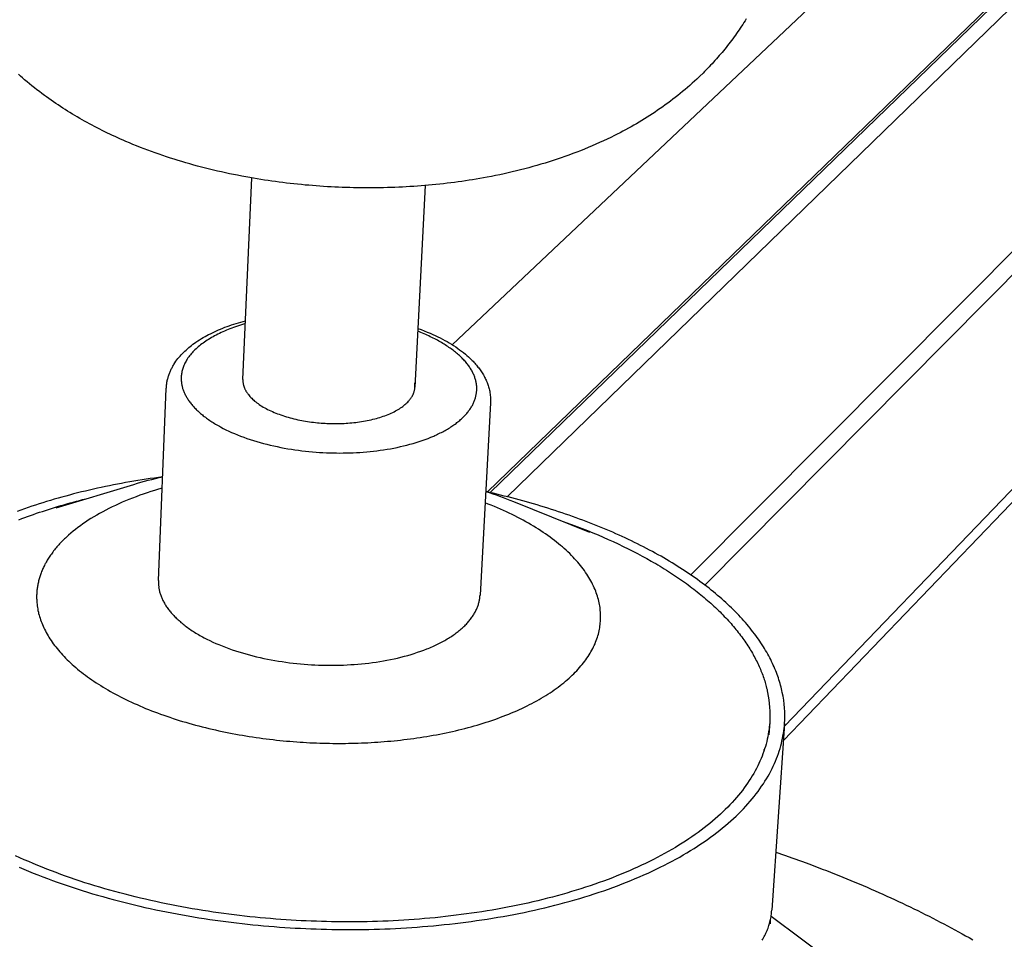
# Model space of a CAD drawing. Extents: x 11170 to 14183, y -454 to 1412.
# Tile 7 of 11: x 13574 to 13703, y 868 to 989. Entities that reach past the tile are written whole.
import ezdxf

# ---------------------------------------------------------------- set-up
doc = ezdxf.new("R2010")
doc.units = 0
doc.layers.add('MAKE2D$VISIBLE$CURVAS', color=7, linetype='CONTINUOUS')

msp = doc.modelspace()

# ---------------------------------------------------------------- linework, layer by layer
at = {"layer": 'MAKE2D$VISIBLE$CURVAS'}
for p, q in [((13662.03, 915.72), (13855.09, 1109.97)), ((13635.28, 926.64), (13823.92, 1109.32)), ((13635.61, 926.56), (13823.76, 1108.85)), ((13663.9, 914.37), (13856.3, 1108.6)), ((13637.85, 926.02), (13825.11, 1107.95)), ((13878.18, 1107.75), (13674.35, 895.81)), ((13800.13, 1106.15), (13630.62, 946.03)), ((13878.32, 1106.5), (13674.23, 893.91)), ((13603.06, 941.47), (13604.23, 968)), ((13627.08, 967), (13625.71, 940.46)), ((13591.93, 914.99), (13592.97, 940.28)), ((13635.67, 938.37), (13634.28, 913.04)), ((13578.47, 924.56), (13588.69, 927.64)), ((13638.71, 925.37), (13648.68, 921.36)), ((13672.43, 896.3), (13672.32, 894.67)), ((13674.38, 896.13), (13672.7, 871.54)), ((13671.64, 892.73), (13671.64, 892.46)), ((13672.42, 869.9), (13672.48, 869.75)), ((13672.5, 870.2), (13672.48, 869.75)), ((14179.87, 493.07), (13672.6, 870.73))]:
    msp.add_line(p, q, dxfattribs=at)
for points in [[(13669.33, 988.95), (13669.18, 988.7), (13669.03, 988.46), (13668.87, 988.22), (13668.71, 987.98), (13668.55, 987.74), (13668.39, 987.51), (13668.23, 987.27), (13668.07, 987.03), (13667.9, 986.8), (13667.73, 986.57), (13667.56, 986.34), (13667.39, 986.11), (13667.22, 985.88), (13667.04, 985.65), (13666.87, 985.43), (13666.69, 985.2), (13666.51, 984.98), (13666.33, 984.76), (13666.15, 984.54), (13665.96, 984.32), (13665.78, 984.11), (13665.59, 983.89), (13665.4, 983.68), (13665.21, 983.47), (13665.02, 983.25), (13664.83, 983.05), (13664.63, 982.84), (13664.44, 982.63), (13664.24, 982.43), (13664.04, 982.22), (13663.84, 982.02), (13663.64, 981.82), (13663.23, 981.42), (13662.82, 981.03), (13662.52, 980.75), (13662.21, 980.47), (13661.9, 980.2), (13661.59, 979.92), (13661.27, 979.66), (13660.96, 979.39), (13660.64, 979.13), (13660.32, 978.87), (13659.99, 978.61), (13659.67, 978.36), (13659.34, 978.11), (13659.01, 977.87), (13658.68, 977.62), (13658.34, 977.38), (13658.01, 977.15), (13657.67, 976.91), (13657.33, 976.68), (13656.98, 976.45), (13656.64, 976.23), (13656.29, 976.01), (13655.94, 975.79), (13655.59, 975.57), (13655.24, 975.36), (13654.89, 975.15), (13654.53, 974.95), (13654.17, 974.74), (13653.81, 974.54), (13653.45, 974.34), (13653.09, 974.15), (13652.72, 973.96), (13652.36, 973.77), (13651.99, 973.58), (13651.5, 973.34), (13651.02, 973.11), (13650.53, 972.88), (13650.03, 972.65), (13649.54, 972.43), (13649.04, 972.21), (13648.53, 972), (13648.03, 971.79), (13647.52, 971.59), (13647.01, 971.39), (13646.5, 971.2), (13645.99, 971.01), (13645.47, 970.82), (13644.95, 970.64), (13644.43, 970.46), (13643.9, 970.29), (13643.37, 970.12), (13642.84, 969.96), (13642.31, 969.8), (13641.78, 969.64), (13641.24, 969.49), (13640.71, 969.35), (13640.17, 969.2), (13639.62, 969.07), (13639.08, 968.93), (13638.53, 968.8), (13637.99, 968.67), (13637.44, 968.55), (13636.89, 968.43), (13636.33, 968.32), (13635.78, 968.21), (13635.22, 968.1), (13634.75, 968.01), (13634.27, 967.93), (13633.79, 967.85), (13633.31, 967.77), (13632.84, 967.69), (13632.36, 967.62), (13631.88, 967.55), (13631.39, 967.48), (13630.91, 967.42), (13630.43, 967.35), (13629.94, 967.3), (13629.46, 967.24), (13628.97, 967.19), (13628.48, 967.13), (13628, 967.09), (13627.51, 967.04), (13627.02, 967), (13626.53, 966.96), (13626.04, 966.92), (13625.55, 966.89), (13625.05, 966.86), (13624.56, 966.83), (13624.07, 966.8), (13623.57, 966.78), (13623.08, 966.76), (13622.58, 966.74), (13622.08, 966.73), (13621.59, 966.71), (13621.09, 966.7), (13620.59, 966.7), (13620.09, 966.69), (13619.59, 966.69), (13619.1, 966.69), (13618.6, 966.7), (13618.11, 966.7), (13617.62, 966.71), (13617.13, 966.73), (13616.63, 966.74), (13616.14, 966.76), (13615.65, 966.78), (13615.16, 966.8), (13614.67, 966.82), (13614.18, 966.85), (13613.69, 966.88), (13613.2, 966.92), (13612.71, 966.95), (13612.22, 966.99), (13611.73, 967.03), (13611.24, 967.07), (13610.76, 967.12), (13610.27, 967.17), (13609.78, 967.22), (13609.3, 967.27), (13608.81, 967.33), (13608.33, 967.39), (13607.84, 967.45), (13607.36, 967.52), (13606.88, 967.58), (13606.4, 967.65), (13605.91, 967.73), (13605.43, 967.8), (13604.95, 967.88), (13604.47, 967.96), (13603.99, 968.04), (13603.45, 968.14), (13602.91, 968.24), (13602.37, 968.35), (13601.84, 968.45), (13601.3, 968.56), (13600.77, 968.68), (13600.24, 968.79), (13599.71, 968.91), (13599.18, 969.04), (13598.66, 969.16), (13598.14, 969.29), (13597.62, 969.43), (13597.1, 969.56), (13596.58, 969.7), (13596.06, 969.85), (13595.55, 970), (13595.04, 970.15), (13594.53, 970.3), (13594.02, 970.46), (13593.52, 970.62), (13593.02, 970.78), (13592.52, 970.95), (13592.02, 971.12), (13591.52, 971.3), (13591.03, 971.47), (13590.53, 971.66), (13590.04, 971.84), (13589.56, 972.03), (13589.07, 972.22), (13588.59, 972.42), (13588.11, 972.62), (13587.63, 972.82), (13587.28, 972.97), (13586.94, 973.13), (13586.59, 973.28), (13586.25, 973.44), (13585.9, 973.59), (13585.56, 973.76), (13585.22, 973.92), (13584.88, 974.08), (13584.55, 974.25), (13584.21, 974.42), (13583.87, 974.59), (13583.54, 974.76), (13583.21, 974.94), (13582.88, 975.12), (13582.55, 975.29), (13582.22, 975.48), (13581.9, 975.66), (13581.57, 975.85), (13581.25, 976.03), (13580.93, 976.22), (13580.61, 976.42), (13580.29, 976.61), (13579.97, 976.81), (13579.66, 977.01), (13579.34, 977.21), (13579.03, 977.41), (13578.72, 977.61), (13578.41, 977.82), (13578.11, 978.03), (13577.8, 978.24), (13577.5, 978.46), (13577.2, 978.67), (13576.93, 978.87), (13576.59, 979.12), (13576.26, 979.37), (13575.93, 979.62), (13575.61, 979.88), (13575.28, 980.14), (13574.96, 980.4), (13574.64, 980.67), (13574.32, 980.93), (13574.05, 981.17), (13573.77, 981.41), (13573.5, 981.66)], [(13592.97, 940.28), (13592.98, 940.4), (13592.99, 940.52), (13593, 940.64), (13593.01, 940.76), (13593.03, 940.88), (13593.04, 940.99), (13593.06, 941.11), (13593.08, 941.22), (13593.11, 941.34), (13593.14, 941.46), (13593.16, 941.57), (13593.2, 941.68), (13593.23, 941.8), (13593.26, 941.91), (13593.3, 942.02), (13593.34, 942.14), (13593.38, 942.25), (13593.42, 942.36), (13593.47, 942.47), (13593.52, 942.58), (13593.57, 942.69), (13593.62, 942.8), (13593.67, 942.91), (13593.73, 943.01), (13593.79, 943.12), (13593.85, 943.23), (13593.91, 943.33), (13593.97, 943.44), (13594.1, 943.65), (13594.24, 943.85), (13594.37, 944.03), (13594.51, 944.2), (13594.64, 944.37), (13594.79, 944.54), (13594.94, 944.7), (13595.09, 944.87), (13595.25, 945.03), (13595.41, 945.19), (13595.58, 945.34), (13595.75, 945.5), (13595.93, 945.65), (13596.11, 945.8), (13596.3, 945.95), (13596.49, 946.09), (13596.68, 946.23), (13596.88, 946.37), (13597.12, 946.53), (13597.36, 946.69), (13597.6, 946.84), (13597.85, 946.98), (13598.08, 947.12), (13598.31, 947.24), (13598.55, 947.37), (13598.8, 947.49), (13599.06, 947.62), (13599.32, 947.75), (13599.59, 947.87), (13599.86, 947.99), (13600.13, 948.1), (13600.41, 948.22), (13600.7, 948.33), (13600.98, 948.44), (13601.27, 948.54), (13601.57, 948.64), (13601.86, 948.74), (13602.17, 948.84), (13602.47, 948.93), (13602.78, 949.02), (13603.09, 949.11), (13603.4, 949.19)], [(13603.38, 948.81), (13603.12, 948.73), (13602.86, 948.65), (13602.6, 948.57), (13602.35, 948.49), (13602.09, 948.4), (13601.84, 948.31), (13601.6, 948.22), (13601.35, 948.13), (13601.11, 948.03), (13600.88, 947.94), (13600.65, 947.84), (13600.42, 947.74), (13600.19, 947.63), (13599.97, 947.53), (13599.75, 947.42), (13599.54, 947.31), (13599.33, 947.2), (13599.13, 947.09), (13598.93, 946.98), (13598.73, 946.86), (13598.54, 946.74), (13598.35, 946.62), (13598.17, 946.5), (13597.99, 946.38), (13597.82, 946.26), (13597.65, 946.14), (13597.49, 946.01), (13597.33, 945.88), (13597.18, 945.75), (13597.03, 945.63), (13596.89, 945.5), (13596.75, 945.36), (13596.62, 945.23), (13596.49, 945.1), (13596.37, 944.97), (13596.25, 944.83), (13596.14, 944.7), (13596.03, 944.56), (13595.93, 944.42), (13595.83, 944.29), (13595.74, 944.15), (13595.65, 944.01), (13595.57, 943.87), (13595.5, 943.74), (13595.43, 943.6), (13595.36, 943.46), (13595.3, 943.32), (13595.24, 943.18), (13595.19, 943.04), (13595.14, 942.9), (13595.1, 942.77), (13595.07, 942.63), (13595.03, 942.49), (13595.01, 942.35), (13594.98, 942.22), (13594.97, 942.08), (13594.95, 941.94), (13594.94, 941.81), (13594.94, 941.67), (13594.94, 941.54), (13594.94, 941.4), (13594.95, 941.27), (13594.96, 941.13), (13594.98, 941)], [(13633.78, 941), (13633.76, 941.11), (13633.74, 941.22), (13633.71, 941.33), (13633.68, 941.44), (13633.65, 941.55), (13633.62, 941.66), (13633.58, 941.77), (13633.54, 941.88), (13633.49, 942), (13633.45, 942.11), (13633.4, 942.22), (13633.34, 942.33), (13633.29, 942.45), (13633.23, 942.56), (13633.16, 942.67), (13633.1, 942.79), (13633.03, 942.9), (13632.95, 943.01), (13632.88, 943.13), (13632.8, 943.24), (13632.71, 943.36), (13632.63, 943.47), (13632.54, 943.58), (13632.44, 943.7), (13632.35, 943.81), (13632.25, 943.93), (13632.14, 944.04), (13632.04, 944.15), (13631.93, 944.26), (13631.81, 944.38), (13631.7, 944.49), (13631.58, 944.6), (13631.45, 944.71), (13631.33, 944.82), (13631.2, 944.93), (13631.06, 945.04), (13630.93, 945.15), (13630.79, 945.26), (13630.64, 945.37), (13630.5, 945.48), (13630.35, 945.59), (13630.19, 945.69), (13630.04, 945.8), (13629.88, 945.9), (13629.71, 946.01), (13629.55, 946.11), (13629.38, 946.21), (13629.21, 946.32), (13629.03, 946.42), (13628.86, 946.52), (13628.68, 946.62), (13628.49, 946.71), (13628.31, 946.81), (13628.12, 946.91), (13627.93, 947), (13627.73, 947.09), (13627.53, 947.19), (13627.34, 947.28), (13627.13, 947.37), (13626.93, 947.46), (13626.72, 947.54), (13626.51, 947.63), (13626.3, 947.72), (13626.09, 947.8)], [(13626.11, 948.18), (13626.52, 948.02), (13626.93, 947.87), (13627.33, 947.7), (13627.73, 947.54), (13628.06, 947.39), (13628.39, 947.24), (13628.71, 947.08), (13629.03, 946.93), (13629.34, 946.77), (13629.65, 946.6), (13629.94, 946.44), (13630.24, 946.27), (13630.52, 946.09), (13630.8, 945.92), (13631.08, 945.74), (13631.34, 945.55), (13631.6, 945.37), (13631.86, 945.18), (13632.1, 944.99), (13632.35, 944.79), (13632.56, 944.61), (13632.78, 944.42), (13632.95, 944.26), (13633.12, 944.09), (13633.24, 943.97), (13633.36, 943.85), (13633.47, 943.73), (13633.59, 943.61), (13633.7, 943.48), (13633.8, 943.36), (13633.91, 943.23), (13634.01, 943.1), (13634.11, 942.98), (13634.21, 942.85), (13634.3, 942.72), (13634.39, 942.58), (13634.48, 942.45), (13634.57, 942.32), (13634.65, 942.19), (13634.73, 942.05), (13634.81, 941.91), (13634.88, 941.78), (13634.95, 941.64), (13635.02, 941.5), (13635.09, 941.36), (13635.15, 941.22), (13635.21, 941.08), (13635.26, 940.94), (13635.31, 940.79), (13635.36, 940.65), (13635.41, 940.51), (13635.45, 940.36), (13635.49, 940.22), (13635.52, 940.07), (13635.56, 939.92), (13635.58, 939.77)], [(13594.98, 941), (13594.99, 940.9), (13595.01, 940.8), (13595.03, 940.7), (13595.05, 940.59), (13595.08, 940.49), (13595.1, 940.39), (13595.13, 940.28), (13595.17, 940.18), (13595.2, 940.08), (13595.24, 939.97), (13595.28, 939.87), (13595.32, 939.76), (13595.37, 939.65), (13595.42, 939.55), (13595.47, 939.44), (13595.53, 939.34), (13595.58, 939.23), (13595.64, 939.12), (13595.71, 939.02), (13595.77, 938.91), (13595.84, 938.8), (13595.92, 938.69), (13595.99, 938.59), (13596.07, 938.48), (13596.15, 938.37), (13596.23, 938.27), (13596.32, 938.16), (13596.41, 938.05), (13596.5, 937.95), (13596.6, 937.84), (13596.7, 937.73), (13596.8, 937.63), (13596.91, 937.52), (13597.01, 937.41), (13597.12, 937.31), (13597.24, 937.2), (13597.35, 937.1), (13597.47, 936.99), (13597.6, 936.89), (13597.72, 936.79), (13597.85, 936.68), (13597.98, 936.58), (13598.12, 936.48), (13598.26, 936.38), (13598.4, 936.27), (13598.54, 936.17), (13598.69, 936.07), (13598.84, 935.97), (13598.99, 935.88), (13599.14, 935.78), (13599.3, 935.68), (13599.46, 935.58), (13599.62, 935.49), (13599.79, 935.39), (13599.96, 935.3), (13600.13, 935.21), (13600.47, 935.02), (13600.83, 934.84), (13601.2, 934.67), (13601.58, 934.49), (13601.96, 934.33), (13602.36, 934.16), (13602.76, 934.01), (13603.17, 933.85), (13603.59, 933.7), (13604.01, 933.56), (13604.44, 933.42), (13604.88, 933.29), (13605.32, 933.16), (13605.76, 933.04), (13606.21, 932.92), (13606.67, 932.81), (13607.12, 932.71), (13607.58, 932.61), (13608.04, 932.51), (13608.51, 932.43), (13608.97, 932.34), (13609.44, 932.27), (13609.9, 932.2), (13610.37, 932.13), (13610.84, 932.07), (13611.3, 932.02), (13611.76, 931.97), (13612.23, 931.93), (13612.69, 931.89), (13613.14, 931.86), (13613.6, 931.83), (13614.05, 931.81), (13614.5, 931.79), (13614.94, 931.78), (13615.38, 931.78), (13615.82, 931.77), (13616.25, 931.78), (13616.69, 931.78), (13617.13, 931.79), (13617.57, 931.81), (13618.01, 931.83), (13618.46, 931.86), (13618.91, 931.89), (13619.36, 931.93), (13619.8, 931.97), (13620.25, 932.02), (13620.7, 932.07), (13621.15, 932.13), (13621.59, 932.2), (13622.04, 932.27), (13622.48, 932.34), (13622.92, 932.43), (13623.36, 932.51), (13623.79, 932.61), (13624.22, 932.71), (13624.64, 932.81), (13625.06, 932.92), (13625.47, 933.04), (13625.88, 933.16), (13626.28, 933.29), (13626.68, 933.42), (13627.06, 933.56), (13627.44, 933.7), (13627.81, 933.85), (13628.18, 934.01), (13628.35, 934.08), (13628.53, 934.16), (13628.7, 934.25), (13628.87, 934.33), (13629.04, 934.41), (13629.21, 934.49), (13629.37, 934.58), (13629.53, 934.67), (13629.69, 934.75), (13629.84, 934.84), (13630, 934.93), (13630.15, 935.02), (13630.29, 935.11), (13630.44, 935.21), (13630.58, 935.3), (13630.72, 935.39), (13630.85, 935.49), (13630.99, 935.58), (13631.12, 935.68), (13631.24, 935.78), (13631.37, 935.88), (13631.49, 935.97), (13631.61, 936.07), (13631.72, 936.17), (13631.83, 936.27), (13631.94, 936.38), (13632.05, 936.48), (13632.15, 936.58), (13632.25, 936.68), (13632.35, 936.79), (13632.44, 936.89), (13632.53, 936.99), (13632.62, 937.1), (13632.7, 937.2), (13632.78, 937.31), (13632.86, 937.41), (13632.94, 937.52), (13633.01, 937.63), (13633.08, 937.73), (13633.14, 937.84), (13633.21, 937.95), (13633.27, 938.05), (13633.32, 938.16), (13633.38, 938.27), (13633.43, 938.37), (13633.48, 938.48), (13633.52, 938.59), (13633.56, 938.69), (13633.6, 938.8), (13633.64, 938.91), (13633.67, 939.02), (13633.7, 939.12), (13633.73, 939.23), (13633.75, 939.34), (13633.77, 939.44), (13633.79, 939.55), (13633.81, 939.65), (13633.82, 939.76), (13633.83, 939.87), (13633.84, 939.97), (13633.85, 940.08), (13633.85, 940.18), (13633.85, 940.28), (13633.85, 940.39), (13633.84, 940.49), (13633.84, 940.59), (13633.83, 940.7), (13633.81, 940.8), (13633.8, 940.9), (13633.78, 941)], [(13603.08, 941), (13603.09, 940.94), (13603.1, 940.89), (13603.11, 940.83), (13603.12, 940.77), (13603.14, 940.71), (13603.15, 940.65), (13603.17, 940.6), (13603.19, 940.54), (13603.21, 940.48), (13603.23, 940.42), (13603.26, 940.36), (13603.28, 940.3), (13603.31, 940.24), (13603.33, 940.18), (13603.36, 940.12), (13603.39, 940.06), (13603.43, 940), (13603.46, 939.94), (13603.5, 939.88), (13603.53, 939.82), (13603.57, 939.76), (13603.61, 939.7), (13603.65, 939.64), (13603.7, 939.58), (13603.79, 939.46), (13603.89, 939.34), (13603.99, 939.22), (13604.1, 939.1), (13604.22, 938.98), (13604.34, 938.86), (13604.48, 938.74), (13604.61, 938.62), (13604.76, 938.5), (13604.91, 938.39), (13605.06, 938.28), (13605.22, 938.16), (13605.39, 938.05), (13605.57, 937.94), (13605.75, 937.83), (13605.93, 937.73), (13606.12, 937.62), (13606.32, 937.52), (13606.52, 937.42), (13606.73, 937.32), (13606.94, 937.23), (13607.16, 937.13), (13607.38, 937.04), (13607.6, 936.95), (13607.83, 936.87), (13608.06, 936.78), (13608.3, 936.7), (13608.54, 936.63), (13608.78, 936.55), (13609.03, 936.48), (13609.27, 936.41), (13609.52, 936.34), (13609.77, 936.28), (13610.03, 936.22), (13610.28, 936.16), (13610.54, 936.11), (13610.8, 936.06), (13611.06, 936.01), (13611.31, 935.97), (13611.57, 935.93), (13611.83, 935.89), (13612.09, 935.85), (13612.35, 935.82), (13612.61, 935.79), (13612.87, 935.76), (13613.12, 935.74), (13613.38, 935.72), (13613.63, 935.7), (13613.88, 935.69), (13614.13, 935.67), (13614.38, 935.66), (13614.63, 935.66), (13614.87, 935.65), (13615.12, 935.65), (13615.37, 935.65), (13615.62, 935.65), (13615.87, 935.66), (13616.13, 935.67), (13616.38, 935.68), (13616.64, 935.69), (13616.89, 935.71), (13617.15, 935.73), (13617.41, 935.75), (13617.66, 935.78), (13617.92, 935.81), (13618.17, 935.84), (13618.43, 935.87), (13618.68, 935.91), (13618.93, 935.95), (13619.19, 936), (13619.43, 936.05), (13619.68, 936.1), (13619.93, 936.15), (13620.17, 936.21), (13620.41, 936.27), (13620.64, 936.33), (13620.88, 936.4), (13621.1, 936.47), (13621.33, 936.54), (13621.55, 936.61), (13621.77, 936.69), (13621.98, 936.77), (13622.19, 936.86), (13622.39, 936.94), (13622.59, 937.03), (13622.78, 937.12), (13622.97, 937.21), (13623.15, 937.31), (13623.33, 937.41), (13623.5, 937.51), (13623.67, 937.61), (13623.82, 937.71), (13623.98, 937.82), (13624.12, 937.92), (13624.26, 938.03), (13624.39, 938.14), (13624.52, 938.25), (13624.64, 938.37), (13624.76, 938.48), (13624.86, 938.59), (13624.91, 938.65), (13624.96, 938.71), (13625.01, 938.77), (13625.06, 938.82), (13625.1, 938.88), (13625.14, 938.94), (13625.19, 939), (13625.22, 939.06), (13625.26, 939.11), (13625.3, 939.17), (13625.33, 939.23), (13625.37, 939.29), (13625.4, 939.35), (13625.43, 939.41), (13625.46, 939.47), (13625.48, 939.53), (13625.51, 939.58), (13625.53, 939.64), (13625.56, 939.7), (13625.58, 939.76), (13625.6, 939.82), (13625.61, 939.88), (13625.63, 939.94), (13625.64, 939.99), (13625.66, 940.05), (13625.67, 940.11), (13625.68, 940.17), (13625.69, 940.23), (13625.7, 940.28), (13625.7, 940.34), (13625.71, 940.4), (13625.71, 940.46)], [(13592.5, 928.63), (13591.95, 928.56), (13591.41, 928.48), (13590.86, 928.4), (13590.32, 928.32), (13589.78, 928.24), (13589.24, 928.15), (13588.7, 928.06), (13588.16, 927.97), (13587.62, 927.87), (13587.09, 927.77), (13586.55, 927.67), (13586.02, 927.57), (13585.48, 927.46), (13584.95, 927.35), (13584.42, 927.24), (13583.9, 927.13), (13583.37, 927.01), (13582.85, 926.89), (13582.32, 926.76), (13581.8, 926.64), (13581.28, 926.51), (13580.77, 926.38), (13580.25, 926.24), (13579.74, 926.11), (13579.23, 925.97), (13578.73, 925.83), (13578.22, 925.68), (13577.72, 925.53), (13577.22, 925.38), (13576.73, 925.23), (13576.23, 925.07), (13575.74, 924.92), (13575.26, 924.75), (13574.77, 924.59), (13574.29, 924.42), (13573.81, 924.26), (13573.34, 924.08)], [(13592.44, 927.15), (13591.93, 927.01), (13591.43, 926.85), (13590.93, 926.69), (13590.44, 926.53), (13589.95, 926.37), (13589.47, 926.2), (13588.99, 926.02), (13588.52, 925.84), (13588.06, 925.66), (13587.6, 925.47), (13587.15, 925.28), (13586.71, 925.08), (13586.27, 924.88), (13585.84, 924.68), (13585.42, 924.47), (13585.01, 924.26), (13584.6, 924.04), (13584.2, 923.82), (13583.81, 923.6), (13583.43, 923.38), (13583.06, 923.15), (13582.7, 922.91), (13582.34, 922.68), (13582, 922.44), (13581.66, 922.2), (13581.33, 921.96), (13581.01, 921.71), (13580.7, 921.46), (13580.4, 921.21), (13580.11, 920.96), (13579.97, 920.83), (13579.83, 920.7), (13579.69, 920.57), (13579.56, 920.45), (13579.43, 920.32), (13579.3, 920.19), (13579.17, 920.06), (13579.05, 919.93), (13578.93, 919.79), (13578.81, 919.66), (13578.69, 919.53), (13578.57, 919.4), (13578.46, 919.27), (13578.35, 919.13), (13578.24, 919), (13578.14, 918.87), (13578.04, 918.73), (13577.94, 918.6), (13577.84, 918.46), (13577.74, 918.33), (13577.65, 918.19), (13577.56, 918.06), (13577.47, 917.92), (13577.39, 917.79), (13577.31, 917.65), (13577.23, 917.51), (13577.15, 917.38), (13577.07, 917.24), (13577, 917.11), (13576.93, 916.97), (13576.86, 916.83), (13576.8, 916.7), (13576.73, 916.56), (13576.67, 916.42), (13576.61, 916.29), (13576.56, 916.15), (13576.51, 916.01), (13576.45, 915.88), (13576.4, 915.74), (13576.36, 915.6), (13576.31, 915.47), (13576.27, 915.33), (13576.23, 915.19), (13576.2, 915.06), (13576.16, 914.92), (13576.13, 914.78), (13576.1, 914.65), (13576.07, 914.51), (13576.04, 914.37), (13576.02, 914.24), (13576, 914.1), (13575.98, 913.97), (13575.96, 913.83), (13575.95, 913.7), (13575.93, 913.56), (13575.92, 913.43), (13575.91, 913.29), (13575.91, 913.16), (13575.9, 913.03), (13575.9, 912.89), (13575.9, 912.76), (13575.9, 912.63), (13575.91, 912.49), (13575.91, 912.36), (13575.93, 912.1), (13575.96, 911.84)], [(13573.57, 922.99), (13573.95, 923.13), (13574.33, 923.28), (13574.71, 923.42), (13575.1, 923.56), (13575.49, 923.69), (13575.88, 923.83), (13576.27, 923.96), (13576.66, 924.09), (13577.06, 924.22), (13577.46, 924.35), (13577.86, 924.48), (13578.26, 924.6), (13578.66, 924.72), (13579.07, 924.84), (13579.48, 924.96), (13579.89, 925.08), (13580.3, 925.19), (13580.71, 925.31), (13581.13, 925.42), (13581.54, 925.53), (13581.96, 925.64), (13582.38, 925.74)], [(13674.08, 900.24), (13674.03, 900.48), (13673.98, 900.71), (13673.92, 900.95), (13673.86, 901.19), (13673.79, 901.43), (13673.72, 901.66), (13673.64, 901.9), (13673.57, 902.14), (13673.48, 902.38), (13673.4, 902.62), (13673.31, 902.86), (13673.21, 903.1), (13673.11, 903.35), (13673.01, 903.59), (13672.9, 903.83), (13672.79, 904.07), (13672.67, 904.31), (13672.55, 904.56), (13672.43, 904.8), (13672.3, 905.04), (13672.16, 905.29), (13672.03, 905.53), (13671.88, 905.78), (13671.74, 906.02), (13671.59, 906.26), (13671.43, 906.51), (13671.27, 906.75), (13671.11, 907), (13670.94, 907.24), (13670.77, 907.48), (13670.59, 907.73), (13670.41, 907.97), (13670.22, 908.22), (13670.03, 908.46), (13669.84, 908.7), (13669.64, 908.95), (13669.44, 909.19), (13669.23, 909.43), (13669.01, 909.68), (13668.8, 909.92), (13668.58, 910.16), (13668.35, 910.4), (13668.12, 910.64), (13667.89, 910.88), (13667.65, 911.12), (13667.4, 911.36), (13667.15, 911.6), (13666.9, 911.84), (13666.64, 912.08), (13666.38, 912.31), (13666.12, 912.55), (13665.85, 912.79), (13665.57, 913.02), (13665.29, 913.26), (13665.01, 913.49), (13664.72, 913.72), (13664.43, 913.95), (13664.14, 914.19), (13663.84, 914.42), (13663.53, 914.65), (13663.22, 914.87), (13662.91, 915.1), (13662.59, 915.33), (13662.27, 915.55), (13661.95, 915.78), (13661.62, 916), (13661.28, 916.22), (13660.95, 916.44), (13660.61, 916.66), (13660.26, 916.88), (13659.91, 917.1), (13659.56, 917.31), (13659.2, 917.53), (13658.84, 917.74), (13658.48, 917.95), (13658.11, 918.17), (13657.74, 918.37), (13657.36, 918.58), (13656.98, 918.79), (13656.6, 918.99), (13656.21, 919.2), (13655.82, 919.4), (13655.43, 919.6), (13655.03, 919.8), (13654.63, 920), (13654.23, 920.19), (13653.82, 920.38), (13653.41, 920.58), (13653, 920.77), (13652.59, 920.96), (13652.17, 921.14), (13651.75, 921.33), (13651.32, 921.51), (13650.89, 921.69), (13650.46, 921.87), (13650.03, 922.05), (13649.59, 922.23), (13649.15, 922.4), (13648.71, 922.57), (13648.27, 922.75), (13647.82, 922.91), (13647.37, 923.08), (13646.92, 923.25), (13646.47, 923.41), (13646.01, 923.57), (13645.55, 923.73), (13645.09, 923.88), (13644.63, 924.04), (13644.17, 924.19), (13643.7, 924.34), (13643.23, 924.49), (13642.76, 924.64), (13642.29, 924.78), (13641.82, 924.93), (13641.34, 925.07), (13640.86, 925.2), (13640.38, 925.34), (13639.9, 925.47), (13639.42, 925.61), (13638.94, 925.74), (13638.46, 925.86), (13637.97, 925.99), (13637.48, 926.11), (13636.99, 926.23), (13636.51, 926.35), (13636.02, 926.47), (13635.52, 926.58), (13635.03, 926.7)], [(13650.01, 911.84), (13649.97, 912.05), (13649.92, 912.27), (13649.86, 912.49), (13649.8, 912.71), (13649.74, 912.92), (13649.67, 913.14), (13649.59, 913.37), (13649.51, 913.59), (13649.42, 913.81), (13649.32, 914.03), (13649.22, 914.25), (13649.11, 914.48), (13649, 914.7), (13648.88, 914.93), (13648.75, 915.15), (13648.62, 915.38), (13648.48, 915.6), (13648.34, 915.83), (13648.18, 916.05), (13648.03, 916.28), (13647.86, 916.5), (13647.69, 916.73), (13647.51, 916.95), (13647.33, 917.18), (13647.14, 917.4), (13646.94, 917.63), (13646.74, 917.85), (13646.53, 918.07), (13646.31, 918.29), (13646.09, 918.52), (13645.86, 918.74), (13645.62, 918.96), (13645.38, 919.18), (13645.13, 919.4), (13644.88, 919.61), (13644.62, 919.83), (13644.35, 920.05), (13644.07, 920.26), (13643.79, 920.47), (13643.51, 920.69), (13643.21, 920.9), (13642.91, 921.11), (13642.61, 921.31), (13642.3, 921.52), (13641.98, 921.72), (13641.66, 921.93), (13641.33, 922.13), (13641, 922.33), (13640.66, 922.52), (13640.31, 922.72), (13639.96, 922.91), (13639.6, 923.1), (13639.24, 923.29), (13638.88, 923.48), (13638.5, 923.66), (13638.13, 923.85), (13637.75, 924.03), (13637.36, 924.2), (13636.97, 924.38), (13636.57, 924.55), (13636.17, 924.72), (13635.77, 924.89), (13635.36, 925.05), (13634.95, 925.22)], [(13644.87, 922.89), (13645.6, 922.64), (13646.32, 922.37), (13647.03, 922.11), (13647.74, 921.83), (13648.44, 921.56), (13649.13, 921.27), (13649.82, 920.99), (13650.5, 920.7), (13651.17, 920.4), (13651.83, 920.1), (13652.49, 919.79), (13653.13, 919.48), (13653.77, 919.17), (13654.4, 918.85), (13655.02, 918.53), (13655.63, 918.2), (13656.23, 917.87), (13656.82, 917.54), (13657.12, 917.37), (13657.41, 917.2), (13657.69, 917.03), (13657.98, 916.86), (13658.26, 916.69), (13658.54, 916.52), (13658.82, 916.34), (13659.09, 916.17), (13659.37, 916), (13659.63, 915.82), (13659.9, 915.64), (13660.17, 915.47), (13660.43, 915.29), (13660.69, 915.11), (13660.94, 914.93), (13661.2, 914.75), (13661.45, 914.57), (13661.7, 914.39), (13661.94, 914.21), (13662.18, 914.02), (13662.42, 913.84), (13662.66, 913.66), (13662.89, 913.47), (13663.13, 913.29), (13663.35, 913.1), (13663.58, 912.91), (13663.8, 912.73), (13664.02, 912.54), (13664.24, 912.35), (13664.46, 912.16), (13664.67, 911.98), (13664.88, 911.79), (13665.08, 911.6), (13665.29, 911.41), (13665.49, 911.22), (13665.68, 911.03), (13665.88, 910.84), (13666.07, 910.65), (13666.26, 910.45), (13666.44, 910.26), (13666.63, 910.07), (13666.81, 909.88), (13666.98, 909.68), (13667.16, 909.49), (13667.33, 909.3), (13667.5, 909.11), (13667.66, 908.91), (13667.82, 908.72), (13667.98, 908.52), (13668.14, 908.33), (13668.29, 908.14), (13668.44, 907.94), (13668.59, 907.75), (13668.74, 907.55), (13668.88, 907.36), (13669.02, 907.16), (13669.15, 906.97), (13669.29, 906.78), (13669.42, 906.58), (13669.54, 906.39), (13669.67, 906.19), (13669.79, 906), (13669.91, 905.8), (13670.02, 905.61), (13670.14, 905.41), (13670.25, 905.22), (13670.35, 905.03), (13670.46, 904.83), (13670.56, 904.64), (13670.66, 904.44), (13670.76, 904.25), (13670.85, 904.06), (13670.94, 903.86), (13671.03, 903.67), (13671.11, 903.48), (13671.2, 903.28), (13671.27, 903.09), (13671.35, 902.9), (13671.43, 902.71), (13671.5, 902.52), (13671.57, 902.33), (13671.63, 902.13), (13671.7, 901.94), (13671.76, 901.75), (13671.81, 901.56), (13671.87, 901.37), (13671.92, 901.18), (13671.97, 901), (13672.02, 900.81), (13672.07, 900.62), (13672.11, 900.43), (13672.15, 900.24)], [(13591.97, 914.15), (13591.99, 914.04), (13592, 913.93), (13592.03, 913.82), (13592.05, 913.71), (13592.07, 913.6), (13592.1, 913.49), (13592.13, 913.37), (13592.17, 913.26), (13592.2, 913.15), (13592.24, 913.03), (13592.28, 912.92), (13592.33, 912.8), (13592.38, 912.69), (13592.43, 912.58), (13592.48, 912.46), (13592.54, 912.34), (13592.6, 912.23), (13592.66, 912.11), (13592.72, 912), (13592.79, 911.88), (13592.86, 911.77), (13592.93, 911.65), (13593.01, 911.53), (13593.09, 911.42), (13593.17, 911.3), (13593.26, 911.18), (13593.35, 911.07), (13593.44, 910.95), (13593.54, 910.84), (13593.63, 910.72), (13593.73, 910.61), (13593.84, 910.49), (13593.95, 910.37), (13594.06, 910.26), (13594.17, 910.15), (13594.28, 910.03), (13594.4, 909.92), (13594.53, 909.8), (13594.65, 909.69), (13594.78, 909.58), (13594.91, 909.46), (13595.05, 909.35), (13595.18, 909.24), (13595.32, 909.13), (13595.47, 909.02), (13595.61, 908.91), (13595.76, 908.8), (13595.91, 908.69), (13596.07, 908.59), (13596.22, 908.48), (13596.38, 908.37), (13596.55, 908.27), (13596.71, 908.16), (13596.88, 908.06), (13597.05, 907.96), (13597.23, 907.85), (13597.4, 907.75), (13597.58, 907.65), (13597.76, 907.55), (13597.95, 907.45), (13598.13, 907.36), (13598.32, 907.26), (13598.71, 907.07), (13599.1, 906.88), (13599.5, 906.7), (13599.91, 906.53), (13600.33, 906.36), (13600.76, 906.19), (13601.19, 906.03), (13601.63, 905.87), (13602.08, 905.72), (13602.53, 905.58), (13602.99, 905.44), (13603.45, 905.3), (13603.92, 905.18), (13604.39, 905.05), (13604.86, 904.94), (13605.34, 904.83), (13605.82, 904.72), (13606.3, 904.62), (13606.79, 904.53), (13607.27, 904.44), (13607.76, 904.36), (13608.24, 904.29), (13608.73, 904.22), (13609.21, 904.15), (13609.69, 904.1), (13610.17, 904.04), (13610.65, 904), (13611.13, 903.96), (13611.61, 903.92), (13612.08, 903.89), (13612.55, 903.87), (13613.01, 903.85), (13613.48, 903.83), (13613.94, 903.82), (13614.4, 903.82), (13614.87, 903.82), (13615.34, 903.82), (13615.82, 903.83), (13616.29, 903.85), (13616.77, 903.87), (13617.25, 903.9), (13617.73, 903.93), (13618.21, 903.97), (13618.69, 904.01), (13619.17, 904.06), (13619.65, 904.11), (13620.13, 904.17), (13620.61, 904.24), (13621.08, 904.32), (13621.56, 904.39), (13622.03, 904.48), (13622.49, 904.57), (13622.96, 904.67), (13623.42, 904.77), (13623.87, 904.88), (13624.32, 905), (13624.76, 905.12), (13625.2, 905.25), (13625.63, 905.38), (13626.05, 905.52), (13626.47, 905.66), (13626.87, 905.81), (13627.27, 905.97), (13627.47, 906.04), (13627.66, 906.13), (13627.86, 906.21), (13628.05, 906.29), (13628.23, 906.37), (13628.42, 906.46), (13628.6, 906.55), (13628.78, 906.63), (13628.96, 906.72), (13629.13, 906.81), (13629.3, 906.9), (13629.47, 907), (13629.64, 907.09), (13629.8, 907.18), (13629.97, 907.28), (13630.12, 907.38), (13630.28, 907.47), (13630.43, 907.57), (13630.58, 907.67), (13630.73, 907.77), (13630.87, 907.87), (13631.02, 907.97), (13631.15, 908.07), (13631.29, 908.18), (13631.42, 908.28), (13631.55, 908.39), (13631.68, 908.49), (13631.8, 908.6), (13631.92, 908.7), (13632.04, 908.81), (13632.15, 908.92), (13632.26, 909.02), (13632.37, 909.13), (13632.48, 909.24), (13632.58, 909.35), (13632.68, 909.46), (13632.77, 909.57), (13632.87, 909.68), (13632.96, 909.79), (13633.04, 909.9), (13633.13, 910.02), (13633.21, 910.13), (13633.29, 910.24), (13633.36, 910.35), (13633.43, 910.46), (13633.5, 910.58), (13633.57, 910.69), (13633.63, 910.8), (13633.69, 910.91), (13633.74, 911.03), (13633.8, 911.14), (13633.85, 911.25), (13633.9, 911.37), (13633.94, 911.48), (13633.98, 911.59), (13634.02, 911.7), (13634.06, 911.82), (13634.09, 911.93), (13634.12, 912.04), (13634.15, 912.15), (13634.18, 912.26), (13634.2, 912.38), (13634.22, 912.49), (13634.24, 912.6), (13634.25, 912.71), (13634.26, 912.82), (13634.27, 912.93), (13634.28, 913.04)], [(13575.96, 911.84), (13575.98, 911.64), (13576.01, 911.44), (13576.04, 911.24), (13576.08, 911.03), (13576.13, 910.83), (13576.17, 910.63), (13576.23, 910.42), (13576.29, 910.22), (13576.35, 910.01), (13576.42, 909.81), (13576.49, 909.6), (13576.57, 909.39), (13576.66, 909.18), (13576.75, 908.97), (13576.84, 908.76), (13576.94, 908.55), (13577.05, 908.34), (13577.16, 908.13), (13577.28, 907.92), (13577.4, 907.71), (13577.53, 907.5), (13577.66, 907.29), (13577.8, 907.08), (13577.95, 906.87), (13578.1, 906.65), (13578.26, 906.44), (13578.42, 906.23), (13578.59, 906.02), (13578.76, 905.81), (13578.94, 905.6), (13579.13, 905.39), (13579.32, 905.18), (13579.51, 904.97), (13579.72, 904.76), (13579.93, 904.55), (13580.14, 904.34), (13580.36, 904.13), (13580.59, 903.92), (13580.82, 903.72), (13581.06, 903.51), (13581.3, 903.31), (13581.55, 903.1), (13581.81, 902.9), (13582.07, 902.7), (13582.33, 902.5), (13582.6, 902.3), (13582.88, 902.1), (13583.16, 901.9), (13583.45, 901.7), (13583.74, 901.51), (13584.04, 901.32), (13584.35, 901.13), (13584.66, 900.94), (13584.97, 900.75), (13585.29, 900.56), (13585.61, 900.37), (13585.94, 900.19), (13586.28, 900.01), (13586.62, 899.83), (13586.96, 899.65), (13587.31, 899.48), (13587.66, 899.3), (13588.02, 899.13), (13588.38, 898.96), (13588.75, 898.79), (13589.12, 898.63), (13589.49, 898.46), (13589.87, 898.3), (13590.25, 898.14), (13590.64, 897.99), (13591.03, 897.83), (13591.42, 897.68), (13591.82, 897.53), (13592.22, 897.38), (13592.63, 897.24), (13593.03, 897.1), (13593.44, 896.96), (13593.86, 896.82), (13594.27, 896.69), (13594.69, 896.56), (13595.11, 896.43), (13595.53, 896.3), (13595.96, 896.18), (13596.39, 896.06), (13596.82, 895.94), (13597.25, 895.83), (13597.69, 895.71), (13598.12, 895.61), (13598.56, 895.5), (13599, 895.4), (13599.44, 895.3), (13599.88, 895.2), (13600.32, 895.1), (13600.77, 895.01), (13601.21, 894.92), (13601.66, 894.83), (13602.11, 894.75), (13602.55, 894.67), (13603, 894.59), (13603.45, 894.52), (13603.9, 894.45), (13604.34, 894.38), (13604.79, 894.31), (13605.24, 894.25), (13605.69, 894.19), (13606.14, 894.13), (13606.58, 894.07), (13607.03, 894.02), (13607.48, 893.97), (13607.92, 893.92), (13608.37, 893.88), (13608.81, 893.84), (13609.25, 893.8), (13609.7, 893.76), (13610.14, 893.73), (13610.58, 893.7), (13611.01, 893.67), (13611.45, 893.65), (13611.89, 893.62), (13612.32, 893.6), (13612.75, 893.58), (13613.18, 893.57), (13613.61, 893.56), (13614.04, 893.54), (13614.46, 893.54), (13614.88, 893.53), (13615.3, 893.53), (13615.72, 893.53), (13616.14, 893.53), (13616.56, 893.53), (13616.98, 893.54), (13617.4, 893.54), (13617.82, 893.56), (13618.25, 893.57), (13618.67, 893.58), (13619.1, 893.6), (13619.52, 893.62), (13619.95, 893.65), (13620.38, 893.67), (13620.81, 893.7), (13621.24, 893.73), (13621.67, 893.76), (13622.1, 893.8), (13622.53, 893.84), (13622.97, 893.88), (13623.4, 893.92), (13623.83, 893.97), (13624.26, 894.02), (13624.69, 894.07), (13625.12, 894.13), (13625.55, 894.19), (13625.98, 894.25), (13626.41, 894.31), (13626.84, 894.38), (13627.27, 894.45), (13627.69, 894.52), (13628.12, 894.59), (13628.54, 894.67), (13628.97, 894.75), (13629.39, 894.83), (13629.81, 894.92), (13630.23, 895.01), (13630.64, 895.1), (13631.06, 895.2), (13631.47, 895.3), (13631.88, 895.4), (13632.29, 895.5), (13632.7, 895.61), (13633.1, 895.71), (13633.5, 895.83), (13633.9, 895.94), (13634.29, 896.06), (13634.69, 896.18), (13635.07, 896.3), (13635.46, 896.43), (13635.84, 896.56), (13636.22, 896.69), (13636.6, 896.82), (13636.97, 896.96), (13637.34, 897.1), (13637.7, 897.24), (13638.06, 897.38), (13638.42, 897.53), (13638.77, 897.68), (13639.12, 897.83), (13639.46, 897.99), (13639.8, 898.14), (13640.14, 898.3), (13640.47, 898.46), (13640.8, 898.63), (13641.12, 898.79), (13641.43, 898.96), (13641.74, 899.13), (13642.05, 899.3), (13642.35, 899.48), (13642.65, 899.65), (13642.94, 899.83), (13643.22, 900.01), (13643.5, 900.19), (13643.78, 900.37), (13644.05, 900.56), (13644.31, 900.75), (13644.57, 900.94), (13644.82, 901.13), (13645.07, 901.32), (13645.31, 901.51), (13645.54, 901.7), (13645.77, 901.9), (13646, 902.1), (13646.21, 902.3), (13646.43, 902.5), (13646.63, 902.7), (13646.83, 902.9), (13647.03, 903.1), (13647.21, 903.31), (13647.4, 903.51), (13647.57, 903.72), (13647.74, 903.92), (13647.91, 904.13), (13648.07, 904.34), (13648.22, 904.55), (13648.36, 904.76), (13648.5, 904.97), (13648.64, 905.18), (13648.77, 905.39), (13648.89, 905.6), (13649.01, 905.81), (13649.12, 906.02), (13649.22, 906.23), (13649.32, 906.44), (13649.42, 906.65), (13649.5, 906.87), (13649.59, 907.08), (13649.66, 907.29), (13649.73, 907.5), (13649.8, 907.71), (13649.86, 907.92), (13649.91, 908.13), (13649.96, 908.34), (13650, 908.55), (13650.04, 908.76), (13650.07, 908.97), (13650.1, 909.18), (13650.12, 909.39), (13650.14, 909.6), (13650.15, 909.81), (13650.16, 910.01), (13650.16, 910.22), (13650.16, 910.42), (13650.15, 910.63), (13650.14, 910.83), (13650.12, 911.03), (13650.1, 911.24), (13650.08, 911.44), (13650.04, 911.64), (13650.01, 911.84)], [(13672.43, 896.3), (13672.4, 895.98), (13672.37, 895.67), (13672.33, 895.35), (13672.28, 895.04), (13672.23, 894.72), (13672.17, 894.4), (13672.1, 894.08), (13672.03, 893.76), (13671.94, 893.44), (13671.85, 893.12), (13671.75, 892.8), (13671.65, 892.48), (13671.53, 892.16), (13671.41, 891.84), (13671.28, 891.52), (13671.14, 891.19), (13670.99, 890.87), (13670.84, 890.55), (13670.67, 890.23), (13670.5, 889.9), (13670.32, 889.58), (13670.13, 889.26), (13669.93, 888.94), (13669.73, 888.62), (13669.51, 888.3), (13669.29, 887.97), (13669.06, 887.66), (13668.82, 887.34), (13668.57, 887.02), (13668.31, 886.7), (13668.04, 886.38), (13667.77, 886.07), (13667.49, 885.75), (13667.19, 885.44), (13666.89, 885.13), (13666.58, 884.82), (13666.26, 884.51), (13665.93, 884.2), (13665.6, 883.9), (13665.25, 883.59), (13664.9, 883.29), (13664.54, 882.99), (13664.17, 882.69), (13663.79, 882.39), (13663.4, 882.1), (13663, 881.8), (13662.6, 881.51), (13662.18, 881.22), (13661.76, 880.94), (13661.33, 880.65), (13660.9, 880.37), (13660.45, 880.1), (13660, 879.82), (13659.53, 879.55), (13659.06, 879.28), (13658.59, 879.01), (13658.1, 878.75), (13657.61, 878.49), (13657.11, 878.23), (13656.6, 877.97), (13656.08, 877.72), (13655.56, 877.47), (13655.03, 877.23), (13654.5, 876.99), (13653.95, 876.75), (13653.4, 876.51), (13652.85, 876.28), (13652.29, 876.06), (13651.72, 875.83), (13651.14, 875.61), (13650.56, 875.4), (13649.97, 875.19), (13649.38, 874.98), (13648.78, 874.78), (13648.18, 874.58), (13647.57, 874.38), (13646.96, 874.19), (13646.34, 874), (13645.71, 873.82), (13645.09, 873.64), (13644.45, 873.46), (13643.82, 873.29), (13643.17, 873.13), (13642.53, 872.96), (13641.88, 872.81), (13641.23, 872.65), (13640.57, 872.5), (13639.91, 872.36), (13639.25, 872.22), (13638.59, 872.08), (13637.92, 871.95), (13637.25, 871.82), (13636.57, 871.7), (13635.9, 871.58), (13635.22, 871.47), (13634.54, 871.36), (13633.86, 871.26), (13633.18, 871.15), (13632.49, 871.06), (13631.81, 870.97), (13631.12, 870.88), (13630.43, 870.8), (13629.74, 870.72), (13629.06, 870.64), (13628.37, 870.57), (13627.68, 870.51), (13626.99, 870.45), (13626.3, 870.39), (13625.61, 870.34), (13624.92, 870.29), (13624.23, 870.24), (13623.54, 870.2), (13622.86, 870.17), (13622.17, 870.13), (13621.48, 870.11), (13620.8, 870.08), (13620.12, 870.06), (13619.44, 870.04), (13618.76, 870.03), (13618.08, 870.02), (13617.4, 870.02), (13616.73, 870.02), (13616.06, 870.02), (13615.39, 870.03), (13614.72, 870.04), (13614.05, 870.05), (13613.39, 870.07), (13612.73, 870.09), (13612.07, 870.11), (13611.41, 870.14), (13610.75, 870.17), (13610.08, 870.21), (13609.41, 870.25), (13608.74, 870.29), (13608.06, 870.34), (13607.39, 870.39), (13606.71, 870.44), (13606.03, 870.5), (13605.35, 870.56), (13604.66, 870.63), (13603.98, 870.7), (13603.29, 870.77), (13602.61, 870.85), (13601.92, 870.93), (13601.23, 871.02), (13600.54, 871.11), (13599.85, 871.21), (13599.16, 871.31), (13598.47, 871.41), (13597.78, 871.52), (13597.09, 871.63), (13596.4, 871.75), (13595.72, 871.87), (13595.03, 872), (13594.34, 872.12), (13593.65, 872.26), (13592.97, 872.4), (13592.28, 872.54), (13591.6, 872.69), (13590.92, 872.84), (13590.24, 872.99), (13589.56, 873.15), (13588.88, 873.31), (13588.21, 873.48), (13587.54, 873.65), (13586.87, 873.83), (13586.2, 874.01), (13585.54, 874.2), (13584.88, 874.39), (13584.22, 874.58), (13583.57, 874.78), (13582.92, 874.98), (13582.27, 875.18), (13581.63, 875.39), (13580.99, 875.61), (13580.35, 875.82), (13579.72, 876.04), (13579.1, 876.27), (13578.48, 876.5), (13577.86, 876.73), (13577.25, 876.97), (13576.65, 877.21), (13576.05, 877.45), (13575.45, 877.7), (13574.87, 877.95), (13574.28, 878.2), (13573.71, 878.46), (13573.14, 878.72)], [(13573.6, 877.22), (13574.21, 876.96), (13574.82, 876.7), (13575.44, 876.45), (13576.07, 876.2), (13576.7, 875.96), (13577.33, 875.72), (13577.97, 875.48), (13578.62, 875.25), (13579.27, 875.02), (13579.92, 874.79), (13580.58, 874.57), (13581.24, 874.36), (13581.91, 874.14), (13582.58, 873.94), (13583.26, 873.73), (13583.93, 873.53), (13584.62, 873.34), (13585.3, 873.15), (13585.99, 872.96), (13586.68, 872.78), (13587.37, 872.6), (13588.07, 872.42), (13588.77, 872.25), (13589.47, 872.09), (13590.17, 871.93), (13590.87, 871.77), (13591.58, 871.62), (13592.29, 871.47), (13592.99, 871.33), (13593.7, 871.19), (13594.41, 871.06), (13595.13, 870.93), (13595.84, 870.8), (13596.55, 870.68), (13597.26, 870.57), (13597.97, 870.45), (13598.69, 870.35), (13599.4, 870.24), (13600.11, 870.14), (13600.82, 870.05), (13601.53, 869.96), (13602.24, 869.87), (13602.95, 869.79), (13603.66, 869.72), (13604.37, 869.64), (13605.07, 869.57), (13605.78, 869.51), (13606.48, 869.45), (13607.18, 869.39), (13607.88, 869.34), (13608.57, 869.29), (13609.27, 869.24), (13609.96, 869.2), (13610.65, 869.17), (13611.34, 869.13), (13612.02, 869.11), (13612.7, 869.08), (13613.38, 869.06), (13614.07, 869.04), (13614.76, 869.03), (13615.44, 869.02), (13616.14, 869.01), (13616.83, 869.01), (13617.53, 869.01), (13618.23, 869.01), (13618.93, 869.02), (13619.63, 869.03), (13620.33, 869.05), (13621.04, 869.07), (13621.74, 869.1), (13622.45, 869.12), (13623.16, 869.16), (13623.87, 869.2), (13624.58, 869.24), (13625.29, 869.28), (13626, 869.33), (13626.72, 869.39), (13627.43, 869.45), (13628.14, 869.51), (13628.85, 869.58), (13629.57, 869.65), (13630.28, 869.73), (13630.99, 869.81), (13631.7, 869.89), (13632.41, 869.98), (13633.12, 870.08), (13633.82, 870.18), (13634.53, 870.28), (13635.23, 870.39), (13635.94, 870.5), (13636.64, 870.62), (13637.33, 870.74), (13638.03, 870.87), (13638.72, 871), (13639.41, 871.13), (13640.1, 871.27), (13640.78, 871.42), (13641.46, 871.57), (13642.14, 871.72), (13642.82, 871.88), (13643.49, 872.04), (13644.15, 872.21), (13644.82, 872.38), (13645.47, 872.56), (13646.13, 872.74), (13646.78, 872.92), (13647.42, 873.11), (13648.06, 873.31), (13648.7, 873.5), (13649.32, 873.71), (13649.95, 873.91), (13650.57, 874.12), (13651.18, 874.34), (13651.78, 874.56), (13652.38, 874.78), (13652.98, 875.01), (13653.57, 875.24), (13654.15, 875.47), (13654.72, 875.71), (13655.29, 875.95), (13655.85, 876.2), (13656.4, 876.44), (13656.95, 876.7), (13657.49, 876.95), (13658.02, 877.21), (13658.55, 877.48), (13659.06, 877.74), (13659.57, 878.01), (13660.07, 878.28), (13660.57, 878.56), (13661.05, 878.84), (13661.53, 879.12), (13662, 879.41), (13662.46, 879.69), (13662.91, 879.98), (13663.36, 880.28), (13663.79, 880.57), (13664.22, 880.87), (13664.64, 881.17), (13665.05, 881.47), (13665.45, 881.77), (13665.84, 882.08), (13666.22, 882.39), (13666.6, 882.7), (13666.96, 883.01), (13667.32, 883.33), (13667.67, 883.64), (13668.01, 883.96), (13668.34, 884.28), (13668.66, 884.6), (13668.97, 884.92), (13669.27, 885.25), (13669.56, 885.57), (13669.85, 885.9), (13670.12, 886.22), (13670.39, 886.55), (13670.65, 886.88), (13670.89, 887.21), (13671.13, 887.54), (13671.36, 887.87), (13671.59, 888.2), (13671.8, 888.53), (13672, 888.87), (13672.2, 889.2), (13672.38, 889.53), (13672.56, 889.86), (13672.73, 890.2), (13672.89, 890.53), (13673.04, 890.86), (13673.19, 891.2), (13673.32, 891.53), (13673.45, 891.86), (13673.57, 892.19), (13673.68, 892.52), (13673.78, 892.86), (13673.88, 893.19), (13673.96, 893.52), (13674.04, 893.85), (13674.11, 894.17), (13674.17, 894.5), (13674.23, 894.83), (13674.28, 895.16), (13674.32, 895.48), (13674.35, 895.81), (13674.38, 896.13)], [(13673.22, 879.21), (13674.35, 878.82), (13675.47, 878.42), (13676.59, 878.02), (13677.69, 877.61), (13678.24, 877.4), (13678.79, 877.19), (13679.34, 876.98), (13679.89, 876.77), (13680.43, 876.55), (13680.97, 876.34), (13681.51, 876.12), (13682.05, 875.9), (13682.59, 875.69), (13683.12, 875.47), (13683.65, 875.24), (13684.19, 875.02), (13684.71, 874.79), (13685.24, 874.57), (13685.77, 874.34), (13686.29, 874.11), (13686.81, 873.88), (13687.33, 873.65), (13687.85, 873.42), (13688.36, 873.18), (13688.87, 872.95), (13689.38, 872.71), (13689.89, 872.47), (13690.4, 872.23), (13690.9, 871.99), (13691.41, 871.74), (13691.91, 871.5), (13692.41, 871.25), (13692.9, 871.01), (13693.4, 870.76), (13693.89, 870.51), (13694.38, 870.26), (13694.87, 870), (13695.35, 869.75), (13695.84, 869.5), (13696.32, 869.24), (13696.8, 868.98), (13697.27, 868.72), (13697.75, 868.46), (13698.22, 868.2), (13698.69, 867.94), (13699.16, 867.67)], [(13671.43, 867.6), (13671.53, 867.76), (13671.61, 867.91), (13671.7, 868.07), (13671.78, 868.23), (13671.86, 868.38), (13671.93, 868.54), (13672.01, 868.7), (13672.07, 868.86), (13672.14, 869.03), (13672.2, 869.19), (13672.26, 869.35), (13672.31, 869.52), (13672.36, 869.68), (13672.41, 869.85), (13672.45, 870.01), (13672.49, 870.18), (13672.53, 870.35), (13672.57, 870.52), (13672.6, 870.69), (13672.62, 870.86), (13672.65, 871.03), (13672.67, 871.2), (13672.68, 871.37), (13672.7, 871.54)]]:
    msp.add_lwpolyline(points, dxfattribs=at)
for centre, radius, start, end in [((13605.57, 941.36), 2.51, 177.4937, 188.2218), ((13623.2, 940.58), 2.52, 357.087, 9.568), ((13596.89, 914.79), 4.96, 177.6727, 187.353), ((13659.38, 897.13), 15.03, 356.1633, 11.9339)]:
    msp.add_arc(centre, radius, start, end, dxfattribs=at)
at = {"layer": 'MAKE2D$VISIBLE$CURVAS', "extrusion": (0, 0, -1)}
for centre, radius, start, end in [((-13629.56, 938.7), 6.12, 169.8814, 182.8624), ((-13606.38, 868.76), 61.48, 73.2816, 76.9542), ((-13615.66, 868.12), 61.72, 108.2897, 111.8981), ((-13657.9, 897.26), 14.55, 168.1758, 183.8016)]:
    msp.add_arc(centre, radius, start, end, dxfattribs=at)

doc.saveas('drawing.dxf')
